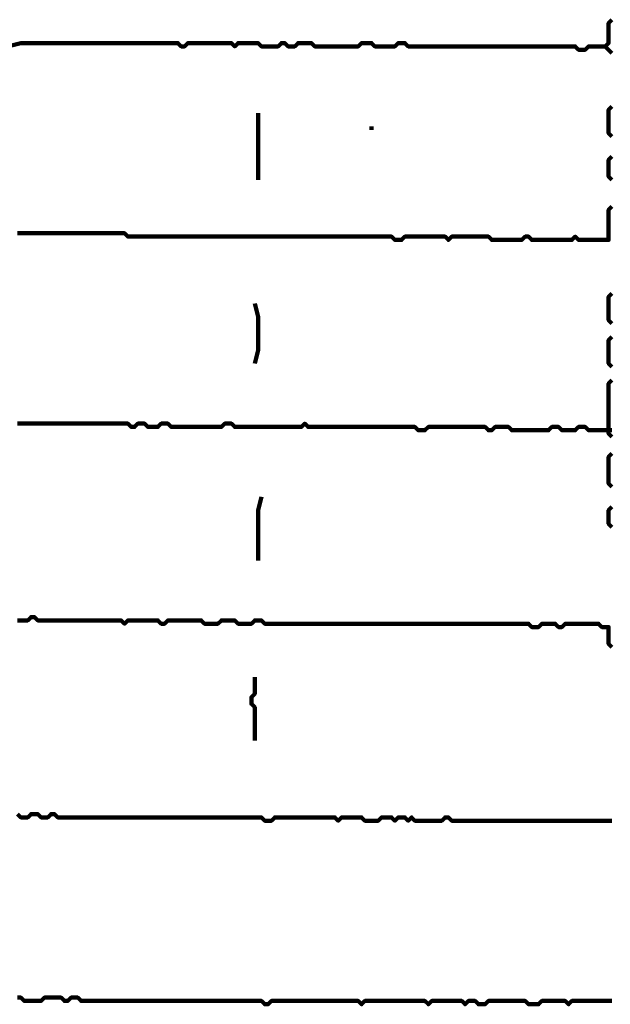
# Model space of a CAD drawing. Header units: metres. Extents: x 1959 to 4131, y 3282 to 4313.
# Tile 22 of 256: x 2125.84 to 2127.48, y 4293.1 to 4295.83. Entities that reach past the tile are written whole.
import ezdxf

# ---------------------------------------------------------------- set-up
doc = ezdxf.new("R2010")
doc.units = ezdxf.units.M
doc.layers.add('P', color=250, linetype='Continuous', lineweight=100)

msp = doc.modelspace()

# ---------------------------------------------------------------- linework, layer by layer
at = {"layer": 'P', "color": 0, "linetype": 'Continuous'}
for points in [[(2127.4815, 4295.827), (2127.4722, 4295.8178), (2127.4722, 4295.8085), (2127.4722, 4295.7993), (2127.4722, 4295.7901), (2127.4722, 4295.7808), (2127.4722, 4295.7716), (2127.4722, 4295.7624), (2127.463, 4295.7531), (2127.4722, 4295.7439), (2127.4815, 4295.7347)], [(2125.8107, 4295.7531), (2125.8476, 4295.7624), (2125.8568, 4295.7624), (2125.8661, 4295.7624), (2125.8753, 4295.7624), (2125.8845, 4295.7624), (2125.8938, 4295.7624), (2125.903, 4295.7624), (2125.9122, 4295.7624), (2125.9215, 4295.7624), (2125.9307, 4295.7624), (2125.9399, 4295.7624), (2125.9492, 4295.7624), (2125.9584, 4295.7624), (2125.9676, 4295.7624), (2125.9768, 4295.7624), (2125.9861, 4295.7624), (2125.9953, 4295.7624), (2126.0045, 4295.7624), (2126.0138, 4295.7624), (2126.023, 4295.7624), (2126.0322, 4295.7624), (2126.0415, 4295.7624), (2126.0507, 4295.7624), (2126.0599, 4295.7624), (2126.0692, 4295.7624), (2126.0784, 4295.7624), (2126.0876, 4295.7624), (2126.0968, 4295.7624), (2126.1061, 4295.7624), (2126.1153, 4295.7624), (2126.1245, 4295.7624), (2126.1338, 4295.7624), (2126.143, 4295.7624), (2126.1522, 4295.7624), (2126.1615, 4295.7624), (2126.1707, 4295.7624), (2126.1799, 4295.7624), (2126.1892, 4295.7624), (2126.1984, 4295.7624), (2126.2076, 4295.7624), (2126.2168, 4295.7624), (2126.2261, 4295.7624), (2126.2353, 4295.7624), (2126.2445, 4295.7624), (2126.2538, 4295.7624), (2126.263, 4295.7624), (2126.2722, 4295.7624), (2126.2815, 4295.7624), (2126.2907, 4295.7531), (2126.2999, 4295.7531), (2126.3092, 4295.7624), (2126.3184, 4295.7624), (2126.3276, 4295.7624), (2126.3368, 4295.7624), (2126.3461, 4295.7624), (2126.3553, 4295.7624), (2126.3645, 4295.7624), (2126.3738, 4295.7624), (2126.383, 4295.7624), (2126.3922, 4295.7624), (2126.4015, 4295.7624), (2126.4107, 4295.7624), (2126.4199, 4295.7624), (2126.4292, 4295.7624), (2126.4384, 4295.7531), (2126.4476, 4295.7624), (2126.4568, 4295.7624), (2126.4661, 4295.7624), (2126.4753, 4295.7624), (2126.4845, 4295.7624), (2126.4938, 4295.7624), (2126.503, 4295.7624), (2126.5122, 4295.7531), (2126.5215, 4295.7531), (2126.5307, 4295.7531), (2126.5399, 4295.7531), (2126.5492, 4295.7531), (2126.5584, 4295.7531), (2126.5676, 4295.7624), (2126.5768, 4295.7624), (2126.5861, 4295.7531), (2126.5953, 4295.7531), (2126.6045, 4295.7531), (2126.6138, 4295.7624), (2126.623, 4295.7624), (2126.6322, 4295.7624), (2126.6415, 4295.7624), (2126.6507, 4295.7624), (2126.6599, 4295.7531), (2126.6692, 4295.7531), (2126.6784, 4295.7531), (2126.6876, 4295.7531), (2126.6968, 4295.7531), (2126.7061, 4295.7531), (2126.7153, 4295.7531), (2126.7245, 4295.7531), (2126.7338, 4295.7531), (2126.743, 4295.7531), (2126.7522, 4295.7531), (2126.7615, 4295.7531), (2126.7707, 4295.7531), (2126.7799, 4295.7531), (2126.7892, 4295.7624), (2126.7984, 4295.7624), (2126.8076, 4295.7624), (2126.8168, 4295.7624), (2126.8261, 4295.7531), (2126.8353, 4295.7531), (2126.8445, 4295.7531), (2126.8538, 4295.7531), (2126.863, 4295.7531), (2126.8722, 4295.7531), (2126.8815, 4295.7531), (2126.8907, 4295.7624), (2126.8999, 4295.7624), (2126.9092, 4295.7624), (2126.9184, 4295.7531), (2126.9276, 4295.7531), (2126.9368, 4295.7531), (2126.9461, 4295.7531), (2126.9553, 4295.7531), (2126.9645, 4295.7531), (2126.9738, 4295.7531), (2126.983, 4295.7531), (2126.9922, 4295.7531), (2127.0015, 4295.7531), (2127.0107, 4295.7531), (2127.0199, 4295.7531), (2127.0292, 4295.7531), (2127.0384, 4295.7531), (2127.0476, 4295.7531), (2127.0568, 4295.7531), (2127.0661, 4295.7531), (2127.0753, 4295.7531), (2127.0845, 4295.7531), (2127.0938, 4295.7531), (2127.103, 4295.7531), (2127.1122, 4295.7531), (2127.1215, 4295.7531), (2127.1307, 4295.7531), (2127.1399, 4295.7531), (2127.1492, 4295.7531), (2127.1584, 4295.7531), (2127.1676, 4295.7531), (2127.1768, 4295.7531), (2127.1861, 4295.7531), (2127.1953, 4295.7531), (2127.2045, 4295.7531), (2127.2138, 4295.7531), (2127.223, 4295.7531), (2127.2322, 4295.7531), (2127.2415, 4295.7531), (2127.2507, 4295.7531), (2127.2599, 4295.7531), (2127.2692, 4295.7531), (2127.2784, 4295.7531), (2127.2876, 4295.7531), (2127.2968, 4295.7531), (2127.3061, 4295.7531), (2127.3153, 4295.7531), (2127.3245, 4295.7531), (2127.3338, 4295.7531), (2127.343, 4295.7531), (2127.3522, 4295.7531), (2127.3615, 4295.7531), (2127.3707, 4295.7531), (2127.3799, 4295.7531), (2127.3892, 4295.7439), (2127.3984, 4295.7439), (2127.4076, 4295.7439), (2127.4168, 4295.7531), (2127.463, 4295.7531)], [(2127.4815, 4295.587), (2127.4722, 4295.5778), (2127.4722, 4295.5685), (2127.4722, 4295.5593), (2127.4722, 4295.5501), (2127.4722, 4295.5408), (2127.4722, 4295.5316), (2127.4722, 4295.5224), (2127.4722, 4295.5131), (2127.4815, 4295.5039)], [(2126.503, 4295.5685), (2126.503, 4295.5316), (2126.503, 4295.5224), (2126.503, 4295.5131), (2126.503, 4295.5039), (2126.503, 4295.4947), (2126.503, 4295.4854), (2126.503, 4295.4762), (2126.503, 4295.467), (2126.503, 4295.4578), (2126.503, 4295.4485), (2126.503, 4295.4393), (2126.503, 4295.4301), (2126.503, 4295.4208), (2126.503, 4295.4116), (2126.503, 4295.4024), (2126.503, 4295.3839)], [(2126.8168, 4295.5316), (2126.8168, 4295.5224)], [(2127.4815, 4295.4485), (2127.4722, 4295.4393), (2127.4722, 4295.4301), (2127.4722, 4295.4208), (2127.4722, 4295.4116), (2127.4722, 4295.4024), (2127.4722, 4295.3931), (2127.4815, 4295.3839)], [(2127.4815, 4295.3101), (2127.4722, 4295.3008), (2127.4722, 4295.2916), (2127.4722, 4295.2824), (2127.4722, 4295.2731), (2127.4722, 4295.2639), (2127.4722, 4295.2547), (2127.4722, 4295.2454), (2127.4722, 4295.2362), (2127.4722, 4295.227), (2127.4722, 4295.2178), (2127.463, 4295.2178), (2127.4538, 4295.2178), (2127.4445, 4295.2178), (2127.4353, 4295.2178), (2127.4261, 4295.2178), (2127.4168, 4295.2178), (2127.4076, 4295.2178), (2127.3984, 4295.2178), (2127.3892, 4295.2178), (2127.3799, 4295.227), (2127.3707, 4295.2178), (2127.3615, 4295.2178), (2127.3522, 4295.2178), (2127.343, 4295.2178), (2127.3338, 4295.2178), (2127.3245, 4295.2178), (2127.3153, 4295.2178), (2127.3061, 4295.2178), (2127.2968, 4295.2178), (2127.2876, 4295.2178), (2127.2784, 4295.2178), (2127.2692, 4295.2178), (2127.2599, 4295.2178), (2127.2507, 4295.227), (2127.2415, 4295.227), (2127.2322, 4295.2178), (2127.223, 4295.2178), (2127.2138, 4295.2178), (2127.2045, 4295.2178), (2127.1953, 4295.2178), (2127.1861, 4295.2178), (2127.1768, 4295.2178), (2127.1676, 4295.2178), (2127.1584, 4295.2178), (2127.1492, 4295.2178), (2127.1399, 4295.227), (2127.1307, 4295.227), (2127.1215, 4295.227), (2127.1122, 4295.227), (2127.103, 4295.227), (2127.0938, 4295.227), (2127.0845, 4295.227), (2127.0753, 4295.227), (2127.0661, 4295.227), (2127.0568, 4295.227), (2127.0476, 4295.227), (2127.0384, 4295.227), (2127.0292, 4295.2178), (2127.0199, 4295.227), (2127.0107, 4295.227), (2127.0015, 4295.227), (2126.9922, 4295.227), (2126.983, 4295.227), (2126.9738, 4295.227), (2126.9645, 4295.227), (2126.9553, 4295.227), (2126.9461, 4295.227), (2126.9368, 4295.227), (2126.9276, 4295.227), (2126.9184, 4295.227), (2126.9092, 4295.227), (2126.8999, 4295.2178), (2126.8907, 4295.2178), (2126.8815, 4295.2178), (2126.8722, 4295.227), (2126.863, 4295.227), (2126.8538, 4295.227), (2126.8445, 4295.227), (2126.8353, 4295.227), (2126.8261, 4295.227), (2126.8168, 4295.227), (2126.8076, 4295.227), (2126.7984, 4295.227), (2126.7892, 4295.227), (2126.7799, 4295.227), (2126.7707, 4295.227), (2126.7615, 4295.227), (2126.7522, 4295.227), (2126.743, 4295.227), (2126.7338, 4295.227), (2126.7245, 4295.227), (2126.7153, 4295.227), (2126.7061, 4295.227), (2126.6968, 4295.227), (2126.6876, 4295.227), (2126.6784, 4295.227), (2126.6692, 4295.227), (2126.6599, 4295.227), (2126.6507, 4295.227), (2126.6415, 4295.227), (2126.6322, 4295.227), (2126.623, 4295.227), (2126.6138, 4295.227), (2126.6045, 4295.227), (2126.5953, 4295.227), (2126.5861, 4295.227), (2126.5768, 4295.227), (2126.5676, 4295.227), (2126.5584, 4295.227), (2126.5492, 4295.227), (2126.5399, 4295.227), (2126.5307, 4295.227), (2126.5215, 4295.227), (2126.5122, 4295.227), (2126.503, 4295.227), (2126.4938, 4295.227), (2126.4845, 4295.227), (2126.4753, 4295.227), (2126.4661, 4295.227), (2126.4568, 4295.227), (2126.4476, 4295.227), (2126.4384, 4295.227), (2126.4292, 4295.227), (2126.4199, 4295.227), (2126.4107, 4295.227), (2126.4015, 4295.227), (2126.3922, 4295.227), (2126.383, 4295.227), (2126.3738, 4295.227), (2126.3645, 4295.227), (2126.3553, 4295.227), (2126.3461, 4295.227), (2126.3368, 4295.227), (2126.3276, 4295.227), (2126.3184, 4295.227), (2126.3092, 4295.227), (2126.2999, 4295.227), (2126.2907, 4295.227), (2126.2815, 4295.227), (2126.2722, 4295.227), (2126.263, 4295.227), (2126.2538, 4295.227), (2126.2445, 4295.227), (2126.2353, 4295.227), (2126.2261, 4295.227), (2126.2168, 4295.227), (2126.2076, 4295.227), (2126.1984, 4295.227), (2126.1892, 4295.227), (2126.1799, 4295.227), (2126.1707, 4295.227), (2126.1615, 4295.227), (2126.1522, 4295.227), (2126.143, 4295.227), (2126.1338, 4295.2362), (2126.1245, 4295.2362), (2126.1153, 4295.2362), (2126.1061, 4295.2362), (2126.0968, 4295.2362), (2126.0876, 4295.2362), (2126.0784, 4295.2362), (2126.0692, 4295.2362), (2126.0599, 4295.2362), (2126.0507, 4295.2362), (2126.0415, 4295.2362), (2126.0322, 4295.2362), (2126.023, 4295.2362), (2126.0138, 4295.2362), (2126.0045, 4295.2362), (2125.9953, 4295.2362), (2125.9861, 4295.2362), (2125.9768, 4295.2362), (2125.9676, 4295.2362), (2125.9584, 4295.2362), (2125.9492, 4295.2362), (2125.9399, 4295.2362), (2125.9307, 4295.2362), (2125.9215, 4295.2362), (2125.9122, 4295.2362), (2125.903, 4295.2362), (2125.8938, 4295.2362), (2125.8845, 4295.2362), (2125.8753, 4295.2362), (2125.8661, 4295.2362), (2125.8568, 4295.2362), (2125.8476, 4295.2362), (2125.8384, 4295.2362)], [(2127.4815, 4295.0701), (2127.4722, 4295.0608), (2127.4722, 4295.0516), (2127.4722, 4295.0424), (2127.4722, 4295.0331), (2127.4722, 4295.0239), (2127.4722, 4295.0147), (2127.4722, 4295.0054), (2127.4722, 4294.9962), (2127.4815, 4294.987)], [(2126.4938, 4295.0424), (2126.503, 4295.0054), (2126.503, 4294.9962), (2126.503, 4294.987), (2126.503, 4294.9778), (2126.503, 4294.9685), (2126.503, 4294.9593), (2126.503, 4294.9501), (2126.503, 4294.9408), (2126.503, 4294.9316), (2126.503, 4294.9224), (2126.503, 4294.9131), (2126.4938, 4294.8762)], [(2127.4815, 4294.9501), (2127.4722, 4294.9408), (2127.4722, 4294.9316), (2127.4722, 4294.9224), (2127.4722, 4294.9131), (2127.4722, 4294.9039), (2127.4722, 4294.8947), (2127.4722, 4294.8854), (2127.4722, 4294.8762), (2127.4815, 4294.867)], [(2127.4815, 4294.8301), (2127.4722, 4294.8208), (2127.4722, 4294.8116), (2127.4722, 4294.8024), (2127.4722, 4294.7931), (2127.4722, 4294.7839), (2127.4722, 4294.7747), (2127.4722, 4294.7654), (2127.4722, 4294.7562), (2127.4722, 4294.747), (2127.4722, 4294.7378), (2127.4722, 4294.7285), (2127.4722, 4294.7193), (2127.4722, 4294.7101), (2127.4722, 4294.7008), (2127.4722, 4294.6916), (2127.4722, 4294.6824), (2127.4815, 4294.6731)], [(2125.8384, 4294.7101), (2125.8476, 4294.7101), (2125.8568, 4294.7101), (2125.8661, 4294.7101), (2125.8753, 4294.7101), (2125.8845, 4294.7101), (2125.8938, 4294.7101), (2125.903, 4294.7101), (2125.9122, 4294.7101), (2125.9215, 4294.7101), (2125.9307, 4294.7101), (2125.9399, 4294.7101), (2125.9492, 4294.7101), (2125.9584, 4294.7101), (2125.9676, 4294.7101), (2125.9768, 4294.7101), (2125.9861, 4294.7101), (2125.9953, 4294.7101), (2126.0045, 4294.7101), (2126.0138, 4294.7101), (2126.023, 4294.7101), (2126.0322, 4294.7101), (2126.0415, 4294.7101), (2126.0507, 4294.7101), (2126.0599, 4294.7101), (2126.0692, 4294.7101), (2126.0784, 4294.7101), (2126.0876, 4294.7101), (2126.0968, 4294.7101), (2126.1061, 4294.7101), (2126.1153, 4294.7101), (2126.1245, 4294.7101), (2126.1338, 4294.7101), (2126.143, 4294.7101), (2126.1522, 4294.7008), (2126.1615, 4294.7008), (2126.1707, 4294.7101), (2126.1799, 4294.7101), (2126.1892, 4294.7101), (2126.1984, 4294.7008), (2126.2076, 4294.7008), (2126.2168, 4294.7008), (2126.2261, 4294.7008), (2126.2353, 4294.7101), (2126.2445, 4294.7101), (2126.2538, 4294.7101), (2126.263, 4294.7008), (2126.2722, 4294.7008), (2126.2815, 4294.7008), (2126.2907, 4294.7008), (2126.2999, 4294.7008), (2126.3092, 4294.7008), (2126.3184, 4294.7008), (2126.3276, 4294.7008), (2126.3368, 4294.7008), (2126.3461, 4294.7008), (2126.3553, 4294.7008), (2126.3645, 4294.7008), (2126.3738, 4294.7008), (2126.383, 4294.7008), (2126.3922, 4294.7008), (2126.4015, 4294.7008), (2126.4107, 4294.7101), (2126.4199, 4294.7101), (2126.4292, 4294.7101), (2126.4384, 4294.7008), (2126.4476, 4294.7008), (2126.4568, 4294.7008), (2126.4661, 4294.7008), (2126.4753, 4294.7008), (2126.4845, 4294.7008), (2126.4938, 4294.7008), (2126.503, 4294.7008), (2126.5122, 4294.7008), (2126.5215, 4294.7008), (2126.5307, 4294.7008), (2126.5399, 4294.7008), (2126.5492, 4294.7008), (2126.5584, 4294.7008), (2126.5676, 4294.7008), (2126.5768, 4294.7008), (2126.5861, 4294.7008), (2126.5953, 4294.7008), (2126.6045, 4294.7008), (2126.6138, 4294.7008), (2126.623, 4294.7008), (2126.6322, 4294.7101), (2126.6415, 4294.7008), (2126.6507, 4294.7008), (2126.6599, 4294.7008), (2126.6692, 4294.7008), (2126.6784, 4294.7008), (2126.6876, 4294.7008), (2126.6968, 4294.7008), (2126.7061, 4294.7008), (2126.7153, 4294.7008), (2126.7245, 4294.7008), (2126.7338, 4294.7008), (2126.743, 4294.7008), (2126.7522, 4294.7008), (2126.7615, 4294.7008), (2126.7707, 4294.7008), (2126.7799, 4294.7008), (2126.7892, 4294.7008), (2126.7984, 4294.7008), (2126.8076, 4294.7008), (2126.8168, 4294.7008), (2126.8261, 4294.7008), (2126.8353, 4294.7008), (2126.8445, 4294.7008), (2126.8538, 4294.7008), (2126.863, 4294.7008), (2126.8722, 4294.7008), (2126.8815, 4294.7008), (2126.8907, 4294.7008), (2126.8999, 4294.7008), (2126.9092, 4294.7008), (2126.9184, 4294.7008), (2126.9276, 4294.7008), (2126.9368, 4294.7008), (2126.9461, 4294.6916), (2126.9553, 4294.6916), (2126.9645, 4294.6916), (2126.9738, 4294.7008), (2126.983, 4294.7008), (2126.9922, 4294.7008), (2127.0015, 4294.7008), (2127.0107, 4294.7008), (2127.0199, 4294.7008), (2127.0292, 4294.7008), (2127.0384, 4294.7008), (2127.0476, 4294.7008), (2127.0568, 4294.7008), (2127.0661, 4294.7008), (2127.0753, 4294.7008), (2127.0845, 4294.7008), (2127.0938, 4294.7008), (2127.103, 4294.7008), (2127.1122, 4294.7008), (2127.1215, 4294.7008), (2127.1307, 4294.7008), (2127.1399, 4294.6916), (2127.1492, 4294.6916), (2127.1584, 4294.7008), (2127.1676, 4294.7008), (2127.1768, 4294.7008), (2127.1861, 4294.7008), (2127.1953, 4294.7008), (2127.2045, 4294.6916), (2127.2138, 4294.6916), (2127.223, 4294.6916), (2127.2322, 4294.6916), (2127.2415, 4294.6916), (2127.2507, 4294.6916), (2127.2599, 4294.6916), (2127.2692, 4294.6916), (2127.2784, 4294.6916), (2127.2876, 4294.6916), (2127.2968, 4294.6916), (2127.3061, 4294.6916), (2127.3153, 4294.7008), (2127.3245, 4294.7008), (2127.3338, 4294.7008), (2127.343, 4294.6916), (2127.3522, 4294.6916), (2127.3615, 4294.6916), (2127.3707, 4294.6916), (2127.3799, 4294.6916), (2127.3892, 4294.7008), (2127.3984, 4294.7008), (2127.4076, 4294.7008), (2127.4168, 4294.6916), (2127.4261, 4294.6916), (2127.4353, 4294.6916), (2127.4445, 4294.6916), (2127.4538, 4294.6916), (2127.463, 4294.6916), (2127.4722, 4294.6916), (2127.4815, 4294.6916)], [(2127.4815, 4294.627), (2127.4722, 4294.6178), (2127.4722, 4294.6085), (2127.4722, 4294.5993), (2127.4722, 4294.5901), (2127.4722, 4294.5808), (2127.4722, 4294.5716), (2127.4722, 4294.5624), (2127.4722, 4294.5531), (2127.4722, 4294.5439), (2127.4815, 4294.5347)], [(2126.5122, 4294.507), (2126.503, 4294.4701), (2126.503, 4294.4608), (2126.503, 4294.4516), (2126.503, 4294.4424), (2126.503, 4294.4331), (2126.503, 4294.4239), (2126.503, 4294.4147), (2126.503, 4294.4054), (2126.503, 4294.3962), (2126.503, 4294.387), (2126.503, 4294.3778), (2126.503, 4294.3316)], [(2127.4815, 4294.4793), (2127.4722, 4294.4701), (2127.4722, 4294.4608), (2127.4722, 4294.4516), (2127.4722, 4294.4424), (2127.4722, 4294.4331), (2127.4815, 4294.4239)], [(2125.8384, 4294.1654), (2125.8476, 4294.1654), (2125.8568, 4294.1654), (2125.8661, 4294.1654), (2125.8753, 4294.1747), (2125.8845, 4294.1747), (2125.8938, 4294.1654), (2125.903, 4294.1654), (2125.9122, 4294.1654), (2125.9215, 4294.1654), (2125.9307, 4294.1654), (2125.9399, 4294.1654), (2125.9492, 4294.1654), (2125.9584, 4294.1654), (2125.9676, 4294.1654), (2125.9768, 4294.1654), (2125.9861, 4294.1654), (2125.9953, 4294.1654), (2126.0045, 4294.1654), (2126.0138, 4294.1654), (2126.023, 4294.1654), (2126.0322, 4294.1654), (2126.0415, 4294.1654), (2126.0507, 4294.1654), (2126.0599, 4294.1654), (2126.0692, 4294.1654), (2126.0784, 4294.1654), (2126.0876, 4294.1654), (2126.0968, 4294.1654), (2126.1061, 4294.1654), (2126.1153, 4294.1654), (2126.1245, 4294.1654), (2126.1338, 4294.1562), (2126.143, 4294.1654), (2126.1522, 4294.1654), (2126.1615, 4294.1654), (2126.1707, 4294.1654), (2126.1799, 4294.1654), (2126.1892, 4294.1654), (2126.1984, 4294.1654), (2126.2076, 4294.1654), (2126.2168, 4294.1654), (2126.2261, 4294.1654), (2126.2353, 4294.1562), (2126.2445, 4294.1562), (2126.2538, 4294.1654), (2126.263, 4294.1654), (2126.2722, 4294.1654), (2126.2815, 4294.1654), (2126.2907, 4294.1654), (2126.2999, 4294.1654), (2126.3092, 4294.1654), (2126.3184, 4294.1654), (2126.3276, 4294.1654), (2126.3368, 4294.1654), (2126.3461, 4294.1654), (2126.3553, 4294.1562), (2126.3645, 4294.1562), (2126.3738, 4294.1562), (2126.383, 4294.1562), (2126.3922, 4294.1562), (2126.4015, 4294.1654), (2126.4107, 4294.1654), (2126.4199, 4294.1654), (2126.4292, 4294.1654), (2126.4384, 4294.1654), (2126.4476, 4294.1562), (2126.4568, 4294.1562), (2126.4661, 4294.1562), (2126.4753, 4294.1562), (2126.4845, 4294.1562), (2126.4938, 4294.1654), (2126.503, 4294.1654), (2126.5122, 4294.1654), (2126.5215, 4294.1562), (2126.5307, 4294.1562), (2126.5399, 4294.1562), (2126.5492, 4294.1562), (2126.5584, 4294.1562), (2126.5676, 4294.1562), (2126.5768, 4294.1562), (2126.5861, 4294.1562), (2126.5953, 4294.1562), (2126.6045, 4294.1562), (2126.6138, 4294.1562), (2126.623, 4294.1562), (2126.6322, 4294.1562), (2126.6415, 4294.1562), (2126.6507, 4294.1562), (2126.6599, 4294.1562), (2126.6692, 4294.1562), (2126.6784, 4294.1562), (2126.6876, 4294.1562), (2126.6968, 4294.1562), (2126.7061, 4294.1562), (2126.7153, 4294.1562), (2126.7245, 4294.1562), (2126.7338, 4294.1562), (2126.743, 4294.1562), (2126.7522, 4294.1562), (2126.7615, 4294.1562), (2126.7707, 4294.1562), (2126.7799, 4294.1562), (2126.7892, 4294.1562), (2126.7984, 4294.1562), (2126.8076, 4294.1562), (2126.8168, 4294.1562), (2126.8261, 4294.1562), (2126.8353, 4294.1562), (2126.8445, 4294.1562), (2126.8538, 4294.1562), (2126.863, 4294.1562), (2126.8722, 4294.1562), (2126.8815, 4294.1562), (2126.8907, 4294.1562), (2126.8999, 4294.1562), (2126.9092, 4294.1562), (2126.9184, 4294.1562), (2126.9276, 4294.1562), (2126.9368, 4294.1562), (2126.9461, 4294.1562), (2126.9553, 4294.1562), (2126.9645, 4294.1562), (2126.9738, 4294.1562), (2126.983, 4294.1562), (2126.9922, 4294.1562), (2127.0015, 4294.1562), (2127.0107, 4294.1562), (2127.0199, 4294.1562), (2127.0292, 4294.1562), (2127.0384, 4294.1562), (2127.0476, 4294.1562), (2127.0568, 4294.1562), (2127.0661, 4294.1562), (2127.0753, 4294.1562), (2127.0845, 4294.1562), (2127.0938, 4294.1562), (2127.103, 4294.1562), (2127.1122, 4294.1562), (2127.1215, 4294.1562), (2127.1307, 4294.1562), (2127.1399, 4294.1562), (2127.1492, 4294.1562), (2127.1584, 4294.1562), (2127.1676, 4294.1562), (2127.1768, 4294.1562), (2127.1861, 4294.1562), (2127.1953, 4294.1562), (2127.2045, 4294.1562), (2127.2138, 4294.1562), (2127.223, 4294.1562), (2127.2322, 4294.1562), (2127.2415, 4294.1562), (2127.2507, 4294.1562), (2127.2599, 4294.147), (2127.2692, 4294.147), (2127.2784, 4294.147), (2127.2876, 4294.1562), (2127.2968, 4294.1562), (2127.3061, 4294.1562), (2127.3153, 4294.1562), (2127.3245, 4294.1562), (2127.3338, 4294.147), (2127.343, 4294.147), (2127.3522, 4294.1562), (2127.3615, 4294.1562), (2127.3707, 4294.1562), (2127.3799, 4294.1562), (2127.3892, 4294.1562), (2127.3984, 4294.1562), (2127.4076, 4294.1562), (2127.4168, 4294.1562), (2127.4261, 4294.1562), (2127.4353, 4294.1562), (2127.4445, 4294.1562), (2127.4538, 4294.147), (2127.463, 4294.147), (2127.4722, 4294.147), (2127.4722, 4294.1378), (2127.4722, 4294.1285), (2127.4722, 4294.1193), (2127.4722, 4294.1101), (2127.4722, 4294.1008), (2127.4815, 4294.0916)], [(2126.4938, 4294.0085), (2126.4938, 4293.9716), (2126.4938, 4293.9624), (2126.4845, 4293.9531), (2126.4845, 4293.9439), (2126.4845, 4293.9347), (2126.4938, 4293.9254), (2126.4938, 4293.9162), (2126.4938, 4293.907), (2126.4938, 4293.8978), (2126.4938, 4293.8885), (2126.4938, 4293.8793), (2126.4938, 4293.8331)], [(2127.4815, 4293.6116), (2127.4722, 4293.6116), (2127.463, 4293.6116), (2127.4538, 4293.6116), (2127.4445, 4293.6116), (2127.4353, 4293.6116), (2127.4261, 4293.6116), (2127.4168, 4293.6116), (2127.4076, 4293.6116), (2127.3984, 4293.6116), (2127.3892, 4293.6116), (2127.3799, 4293.6116), (2127.3707, 4293.6116), (2127.3615, 4293.6116), (2127.3522, 4293.6116), (2127.343, 4293.6116), (2127.3338, 4293.6116), (2127.3245, 4293.6116), (2127.3153, 4293.6116), (2127.3061, 4293.6116), (2127.2968, 4293.6116), (2127.2876, 4293.6116), (2127.2784, 4293.6116), (2127.2692, 4293.6116), (2127.2599, 4293.6116), (2127.2507, 4293.6116), (2127.2415, 4293.6116), (2127.2322, 4293.6116), (2127.223, 4293.6116), (2127.2138, 4293.6116), (2127.2045, 4293.6116), (2127.1953, 4293.6116), (2127.1861, 4293.6116), (2127.1768, 4293.6116), (2127.1676, 4293.6116), (2127.1584, 4293.6116), (2127.1492, 4293.6116), (2127.1399, 4293.6116), (2127.1307, 4293.6116), (2127.1215, 4293.6116), (2127.1122, 4293.6116), (2127.103, 4293.6116), (2127.0938, 4293.6116), (2127.0845, 4293.6116), (2127.0753, 4293.6116), (2127.0661, 4293.6116), (2127.0568, 4293.6116), (2127.0476, 4293.6116), (2127.0384, 4293.6116), (2127.0292, 4293.6208), (2127.0199, 4293.6208), (2127.0107, 4293.6116), (2127.0015, 4293.6116), (2126.9922, 4293.6116), (2126.983, 4293.6116), (2126.9738, 4293.6116), (2126.9645, 4293.6116), (2126.9553, 4293.6116), (2126.9461, 4293.6116), (2126.9368, 4293.6116), (2126.9276, 4293.6208), (2126.9184, 4293.6116), (2126.9092, 4293.6208), (2126.8999, 4293.6208), (2126.8907, 4293.6208), (2126.8815, 4293.6116), (2126.8722, 4293.6208), (2126.863, 4293.6208), (2126.8538, 4293.6208), (2126.8445, 4293.6208), (2126.8353, 4293.6116), (2126.8261, 4293.6116), (2126.8168, 4293.6116), (2126.8076, 4293.6116), (2126.7984, 4293.6116), (2126.7892, 4293.6208), (2126.7799, 4293.6208), (2126.7707, 4293.6208), (2126.7615, 4293.6208), (2126.7522, 4293.6208), (2126.743, 4293.6208), (2126.7338, 4293.6208), (2126.7245, 4293.6116), (2126.7153, 4293.6208), (2126.7061, 4293.6208), (2126.6968, 4293.6208), (2126.6876, 4293.6208), (2126.6784, 4293.6208), (2126.6692, 4293.6208), (2126.6599, 4293.6208), (2126.6507, 4293.6208), (2126.6415, 4293.6208), (2126.6322, 4293.6208), (2126.623, 4293.6208), (2126.6138, 4293.6208), (2126.6045, 4293.6208), (2126.5953, 4293.6208), (2126.5861, 4293.6208), (2126.5768, 4293.6208), (2126.5676, 4293.6208), (2126.5584, 4293.6208), (2126.5492, 4293.6208), (2126.5399, 4293.6116), (2126.5307, 4293.6116), (2126.5215, 4293.6116), (2126.5122, 4293.6208), (2126.503, 4293.6208), (2126.4938, 4293.6208), (2126.4845, 4293.6208), (2126.4753, 4293.6208), (2126.4661, 4293.6208), (2126.4568, 4293.6208), (2126.4476, 4293.6208), (2126.4384, 4293.6208), (2126.4292, 4293.6208), (2126.4199, 4293.6208), (2126.4107, 4293.6208), (2126.4015, 4293.6208), (2126.3922, 4293.6208), (2126.383, 4293.6208), (2126.3738, 4293.6208), (2126.3645, 4293.6208), (2126.3553, 4293.6208), (2126.3461, 4293.6208), (2126.3368, 4293.6208), (2126.3276, 4293.6208), (2126.3184, 4293.6208), (2126.3092, 4293.6208), (2126.2999, 4293.6208), (2126.2907, 4293.6208), (2126.2815, 4293.6208), (2126.2722, 4293.6208), (2126.263, 4293.6208), (2126.2538, 4293.6208), (2126.2445, 4293.6208), (2126.2353, 4293.6208), (2126.2261, 4293.6208), (2126.2168, 4293.6208), (2126.2076, 4293.6208), (2126.1984, 4293.6208), (2126.1892, 4293.6208), (2126.1799, 4293.6208), (2126.1707, 4293.6208), (2126.1615, 4293.6208), (2126.1522, 4293.6208), (2126.143, 4293.6208), (2126.1338, 4293.6208), (2126.1245, 4293.6208), (2126.1153, 4293.6208), (2126.1061, 4293.6208), (2126.0968, 4293.6208), (2126.0876, 4293.6208), (2126.0784, 4293.6208), (2126.0692, 4293.6208), (2126.0599, 4293.6208), (2126.0507, 4293.6208), (2126.0415, 4293.6208), (2126.0322, 4293.6208), (2126.023, 4293.6208), (2126.0138, 4293.6208), (2126.0045, 4293.6208), (2125.9953, 4293.6208), (2125.9861, 4293.6208), (2125.9768, 4293.6208), (2125.9676, 4293.6208), (2125.9584, 4293.6208), (2125.9492, 4293.6208), (2125.9399, 4293.6301), (2125.9307, 4293.6301), (2125.9215, 4293.6208), (2125.9122, 4293.6208), (2125.903, 4293.6208), (2125.8938, 4293.6301), (2125.8845, 4293.6301), (2125.8753, 4293.6301), (2125.8661, 4293.6208), (2125.8568, 4293.6208), (2125.8476, 4293.6208), (2125.8384, 4293.6301)], [(2125.8384, 4293.1224), (2125.8476, 4293.1224), (2125.8568, 4293.1131), (2125.8661, 4293.1131), (2125.8753, 4293.1131), (2125.8845, 4293.1131), (2125.8938, 4293.1131), (2125.903, 4293.1131), (2125.9122, 4293.1224), (2125.9215, 4293.1224), (2125.9307, 4293.1224), (2125.9399, 4293.1224), (2125.9492, 4293.1224), (2125.9584, 4293.1224), (2125.9676, 4293.1131), (2125.9768, 4293.1131), (2125.9861, 4293.1224), (2125.9953, 4293.1224), (2126.0045, 4293.1224), (2126.0138, 4293.1131), (2126.023, 4293.1131), (2126.0322, 4293.1131), (2126.0415, 4293.1131), (2126.0507, 4293.1131), (2126.0599, 4293.1131), (2126.0692, 4293.1131), (2126.0784, 4293.1131), (2126.0876, 4293.1131), (2126.0968, 4293.1131), (2126.1061, 4293.1131), (2126.1153, 4293.1131), (2126.1245, 4293.1131), (2126.1338, 4293.1131), (2126.143, 4293.1131), (2126.1522, 4293.1131), (2126.1615, 4293.1131), (2126.1707, 4293.1131), (2126.1799, 4293.1131), (2126.1892, 4293.1131), (2126.1984, 4293.1131), (2126.2076, 4293.1131), (2126.2168, 4293.1131), (2126.2261, 4293.1131), (2126.2353, 4293.1131), (2126.2445, 4293.1131), (2126.2538, 4293.1131), (2126.263, 4293.1131), (2126.2722, 4293.1131), (2126.2815, 4293.1131), (2126.2907, 4293.1131), (2126.2999, 4293.1131), (2126.3092, 4293.1131), (2126.3184, 4293.1131), (2126.3276, 4293.1131), (2126.3368, 4293.1131), (2126.3461, 4293.1131), (2126.3553, 4293.1131), (2126.3645, 4293.1131), (2126.3738, 4293.1131), (2126.383, 4293.1131), (2126.3922, 4293.1131), (2126.4015, 4293.1131), (2126.4107, 4293.1131), (2126.4199, 4293.1131), (2126.4292, 4293.1131), (2126.4384, 4293.1131), (2126.4476, 4293.1131), (2126.4568, 4293.1131), (2126.4661, 4293.1131), (2126.4753, 4293.1131), (2126.4845, 4293.1131), (2126.4938, 4293.1131), (2126.503, 4293.1131), (2126.5122, 4293.1131), (2126.5215, 4293.1039), (2126.5307, 4293.1039), (2126.5399, 4293.1131), (2126.5492, 4293.1131), (2126.5584, 4293.1131), (2126.5676, 4293.1131), (2126.5768, 4293.1131), (2126.5861, 4293.1131), (2126.5953, 4293.1131), (2126.6045, 4293.1131), (2126.6138, 4293.1131), (2126.623, 4293.1131), (2126.6322, 4293.1131), (2126.6415, 4293.1131), (2126.6507, 4293.1131), (2126.6599, 4293.1131), (2126.6692, 4293.1131), (2126.6784, 4293.1131), (2126.6876, 4293.1131), (2126.6968, 4293.1131), (2126.7061, 4293.1131), (2126.7153, 4293.1131), (2126.7245, 4293.1131), (2126.7338, 4293.1131), (2126.743, 4293.1131), (2126.7522, 4293.1131), (2126.7615, 4293.1131), (2126.7707, 4293.1131), (2126.7799, 4293.1131), (2126.7892, 4293.1039), (2126.7984, 4293.1131), (2126.8076, 4293.1131), (2126.8168, 4293.1131), (2126.8261, 4293.1131), (2126.8353, 4293.1131), (2126.8445, 4293.1131), (2126.8538, 4293.1131), (2126.863, 4293.1131), (2126.8722, 4293.1131), (2126.8815, 4293.1131), (2126.8907, 4293.1131), (2126.8999, 4293.1131), (2126.9092, 4293.1131), (2126.9184, 4293.1131), (2126.9276, 4293.1131), (2126.9368, 4293.1131), (2126.9461, 4293.1131), (2126.9553, 4293.1131), (2126.9645, 4293.1131), (2126.9738, 4293.1039), (2126.983, 4293.1131), (2126.9922, 4293.1131), (2127.0015, 4293.1131), (2127.0107, 4293.1131), (2127.0199, 4293.1131), (2127.0292, 4293.1131), (2127.0384, 4293.1131), (2127.0476, 4293.1131), (2127.0568, 4293.1131), (2127.0661, 4293.1131), (2127.0753, 4293.1039), (2127.0845, 4293.1131), (2127.0938, 4293.1131), (2127.103, 4293.1131), (2127.1122, 4293.1039), (2127.1215, 4293.1039), (2127.1307, 4293.1039), (2127.1399, 4293.1131), (2127.1492, 4293.1131), (2127.1584, 4293.1131), (2127.1676, 4293.1131), (2127.1768, 4293.1131), (2127.1861, 4293.1131), (2127.1953, 4293.1131), (2127.2045, 4293.1131), (2127.2138, 4293.1131), (2127.223, 4293.1131), (2127.2322, 4293.1131), (2127.2415, 4293.1131), (2127.2507, 4293.1039), (2127.2599, 4293.1039), (2127.2692, 4293.1039), (2127.2784, 4293.1039), (2127.2876, 4293.1131), (2127.2968, 4293.1131), (2127.3061, 4293.1131), (2127.3153, 4293.1131), (2127.3245, 4293.1131), (2127.3338, 4293.1131), (2127.343, 4293.1131), (2127.3522, 4293.1131), (2127.3615, 4293.1039), (2127.3707, 4293.1131), (2127.3799, 4293.1131), (2127.3892, 4293.1131), (2127.3984, 4293.1131), (2127.4076, 4293.1131), (2127.4168, 4293.1131), (2127.4261, 4293.1131), (2127.4353, 4293.1131), (2127.4445, 4293.1131), (2127.4538, 4293.1131), (2127.463, 4293.1131), (2127.4722, 4293.1131), (2127.4815, 4293.1131)]]:
    msp.add_lwpolyline(points, dxfattribs=at)

doc.saveas('drawing.dxf')
